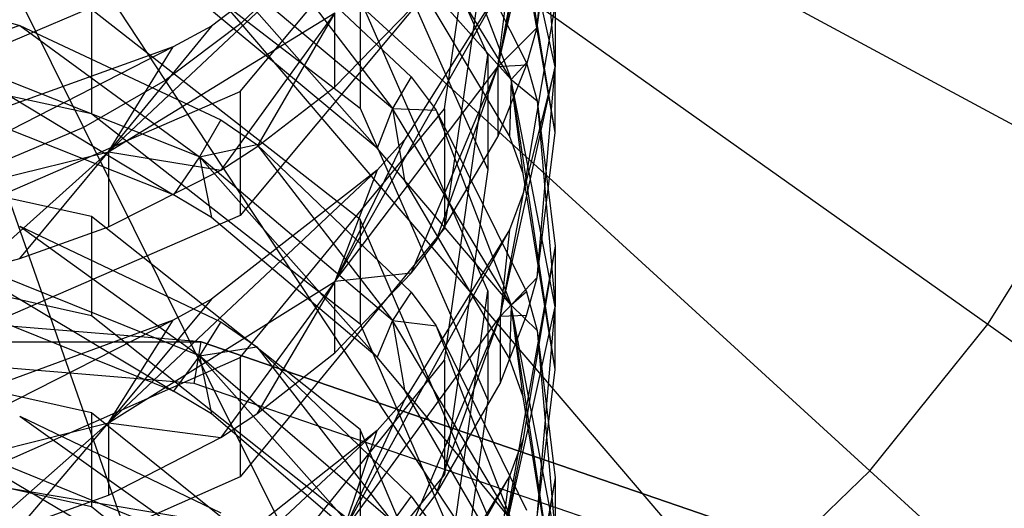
# Model space of a CAD drawing. Extents: x 0.1 to 26.5, y -19.1 to 0.
# Tile 135 of 256: x 13.433 to 13.857, y -12.238 to -12.028. Entities that reach past the tile are written whole.
import ezdxf

# ---------------------------------------------------------------- set-up
doc = ezdxf.new("R2010")
doc.units = 0
doc.header["$LTSCALE"] = 2.54
doc.layers.get('0').update_dxf_attribs({"linetype": 'CONTINUOUS'})

# ---------------------------------------------------------------- blocks, each defined once
blk = doc.blocks.new('7777_STL')
at = {"color": 0}
for p, q in [((13.31313, -11.77834, 37.94089), (13.46001, -12.07404, 37.93687)), ((13.31313, -11.77834, 37.94089), (13.46001, -12.07404, 37.93687)), ((13.31313, -11.77834, 37.94089), (13.49524, -12.05375, 37.93687)), ((13.31313, -11.77834, 37.94089), (13.49524, -12.05375, 37.93687)), ((13.31313, -11.77834, 37.94089), (13.5277, -12.02928, 37.93687)), ((13.31313, -11.77834, 37.94089), (13.5277, -12.02928, 37.93687)), ((13.66313, -11.91174, 12.94621), (13.63848, -12.04796, 12.97424)), ((13.66313, -11.91174, 12.94621), (13.63848, -12.04796, 12.97424)), ((13.6341, -12.04285, 12.66892), (13.57922, -11.91916, 12.59382)), ((13.6341, -12.04285, 12.66892), (13.57922, -11.91916, 12.59382)), ((13.60387, -11.93482, 37.93687), (13.89216, -12.08999, 37.89396)), ((13.60387, -11.93482, 37.93687), (13.89216, -12.08999, 37.89396)), ((13.61545, -12.06598, 12.92045), (13.6341, -11.93682, 12.83727)), ((13.61545, -12.06598, 12.92045), (13.6341, -11.93682, 12.83727)), ((13.63848, -12.04796, 12.97424), (13.66313, -11.9402, 12.9033)), ((13.63848, -12.04796, 12.97424), (13.66313, -11.9402, 12.9033)), ((13.66313, -12.04798, 12.73481), (13.63949, -11.94058, 12.66809)), ((13.66313, -12.07614, 12.68913), (13.63949, -11.94058, 12.66809)), ((13.66313, -12.04798, 12.73481), (13.63949, -11.94058, 12.66809)), ((13.66313, -12.07614, 12.68913), (13.63949, -11.94058, 12.66809)), ((13.6554, -12.03106, 12.89796), (13.66313, -11.9402, 12.9033)), ((13.6554, -12.03106, 12.89796), (13.66313, -11.9402, 12.9033)), ((13.52754, -12.05854, 13.16106), (13.61545, -11.95331, 13.08931)), ((13.52754, -12.05854, 13.16106), (13.61545, -11.95331, 13.08931)), ((13.6554, -11.95915, 12.73886), (13.66313, -12.04798, 12.73481)), ((13.6554, -11.95915, 12.73886), (13.66313, -12.04798, 12.73481)), ((13.57922, -11.96837, 12.51277), (13.6341, -12.09206, 12.58786)), ((13.57922, -11.96837, 12.51277), (13.6341, -12.09206, 12.58786)), ((13.58243, -11.96936, 37.93687), (13.84947, -12.15879, 37.89396)), ((13.58243, -11.96936, 37.93687), (13.84947, -12.15879, 37.89396)), ((13.64423, -12.05334, 12.50626), (13.59313, -11.97, 12.45751)), ((13.64423, -12.05334, 12.50626), (13.59313, -11.97, 12.45751)), ((13.61189, -11.96924, 12.5133), (13.64423, -12.05334, 12.50626)), ((13.61189, -11.96924, 12.5133), (13.64423, -12.05334, 12.50626)), ((13.61189, -11.96924, 12.5133), (13.65074, -12.04619, 12.56002)), ((13.61189, -11.96924, 12.5133), (13.65074, -12.04619, 12.56002)), ((13.6554, -12.03106, 12.89796), (13.66313, -11.96956, 12.85836)), ((13.6554, -12.03106, 12.89796), (13.66313, -11.96956, 12.85836)), ((13.46339, -11.97662, 12.29282), (13.57922, -12.06573, 12.34371)), ((13.46339, -11.97662, 12.29282), (13.57922, -12.06573, 12.34371)), ((13.58643, -11.97589, 13.23884), (13.47077, -12.08449, 13.24745)), ((13.58643, -11.97589, 13.23884), (13.47077, -12.08449, 13.24745)), ((13.58643, -11.97589, 13.23884), (13.51506, -12.03044, 13.27814)), ((13.58643, -11.97589, 13.23884), (13.51506, -12.03044, 13.27814)), ((13.6341, -11.98816, 12.75755), (13.61545, -12.11732, 12.84073)), ((13.6341, -11.98816, 12.75755), (13.61545, -12.11732, 12.84073)), ((13.5347, -11.98969, 12.30028), (13.59313, -12.06589, 12.28846)), ((13.5347, -11.98969, 12.30028), (13.59313, -12.06589, 12.28846)), ((13.5347, -11.98969, 12.30028), (13.60116, -12.05229, 12.33603)), ((13.5347, -11.98969, 12.30028), (13.60116, -12.05229, 12.33603)), ((13.64939, -11.99196, 13.0009), (13.63848, -12.04796, 12.97424)), ((13.64939, -11.99196, 13.0009), (13.63848, -12.04796, 12.97424)), ((13.52754, -11.99507, 13.25266), (13.39051, -12.05342, 13.2947)), ((13.52754, -11.99507, 13.25266), (13.39051, -12.05342, 13.2947)), ((13.59313, -12.06589, 12.28846), (13.50996, -11.9963, 12.25021)), ((13.50996, -11.9963, 12.25021), (13.58644, -12.08292, 12.23918)), ((13.50996, -11.9963, 12.25021), (13.58644, -12.08292, 12.23918)), ((13.59313, -12.06589, 12.28846), (13.50996, -11.9963, 12.25021)), ((13.66313, -12.07614, 12.68913), (13.64939, -11.99315, 12.63875)), ((13.66313, -12.07614, 12.68913), (13.64939, -11.99315, 12.63875)), ((13.55692, -12.00101, 37.93687), (13.5277, -12.02928, 37.93687)), ((13.55692, -12.00101, 37.93687), (13.5277, -12.02928, 37.93687)), ((13.55692, -12.00101, 37.93687), (13.79865, -12.22181, 37.89396)), ((13.55692, -12.00101, 37.93687), (13.79865, -12.22181, 37.89396)), ((13.64423, -12.05334, 12.50626), (13.59831, -12.00199, 12.4165)), ((13.64423, -12.05334, 12.50626), (13.59831, -12.00199, 12.4165)), ((13.6434, -12.07759, 12.45968), (13.59831, -12.00199, 12.4165)), ((13.6434, -12.07759, 12.45968), (13.59831, -12.00199, 12.4165)), ((13.61545, -12.00672, 13.01097), (13.52754, -12.11195, 13.08271)), ((13.61545, -12.00672, 13.01097), (13.52754, -12.11195, 13.08271)), ((13.6434, -12.00747, 13.01148), (13.56823, -12.14035, 13.03506)), ((13.6434, -12.00747, 13.01148), (13.56823, -12.14035, 13.03506)), ((13.6434, -12.00747, 13.01148), (13.5983, -12.0794, 13.06052)), ((13.6434, -12.00747, 13.01148), (13.5983, -12.0794, 13.06052)), ((13.63848, -12.04796, 12.97424), (13.6434, -12.00747, 13.01148)), ((13.63848, -12.04796, 12.97424), (13.6434, -12.00747, 13.01148)), ((13.6341, -12.14436, 12.49781), (13.57922, -12.01871, 12.42605)), ((13.57922, -12.01871, 12.42605), (13.57922, -12.06573, 12.34371)), ((13.6341, -12.14436, 12.49781), (13.57922, -12.01871, 12.42605)), ((13.57922, -12.01871, 12.42605), (13.57922, -12.06573, 12.34371)), ((13.66313, -12.02065, 12.77847), (13.64939, -12.10227, 12.83104)), ((13.66313, -12.02065, 12.77847), (13.64939, -12.10227, 12.83104)), ((13.66313, -12.02065, 12.77847), (13.66313, -12.04798, 12.73481)), ((13.66313, -12.02065, 12.77847), (13.66313, -12.04798, 12.73481)), ((13.41381, -12.02471, 12.10039), (13.43252, -12.03017, 12.10332)), ((13.41381, -12.02471, 12.10039), (13.43252, -12.03017, 12.10332)), ((13.57922, -12.11371, 12.25569), (13.46339, -12.02327, 12.20721)), ((13.46339, -12.02327, 12.20721), (13.46339, -12.06807, 12.12363)), ((13.57922, -12.11371, 12.25569), (13.46339, -12.02327, 12.20721)), ((13.46339, -12.02327, 12.20721), (13.46339, -12.06807, 12.12363)), ((13.47077, -12.08449, 13.24745), (13.56823, -12.0247, 13.20581)), ((13.47077, -12.08449, 13.24745), (13.56823, -12.0247, 13.20581)), ((13.58644, -12.08292, 12.23918), (13.51508, -12.02367, 12.20742)), ((13.58644, -12.08292, 12.23918), (13.51508, -12.02367, 12.20742)), ((13.56823, -12.0247, 13.20581), (13.5191, -12.09238, 13.18413)), ((13.56823, -12.0247, 13.20581), (13.5191, -12.09238, 13.18413)), ((13.56823, -12.0247, 13.20581), (13.5347, -12.08243, 13.17735)), ((13.56823, -12.0247, 13.20581), (13.5347, -12.08243, 13.17735)), ((13.56823, -12.05656, 13.15971), (13.60116, -12.02287, 13.13674)), ((13.56823, -12.05656, 13.15971), (13.60116, -12.02287, 13.13674)), ((13.56823, -12.05656, 13.15971), (13.56823, -12.0247, 13.20581)), ((13.56823, -12.05656, 13.15971), (13.56823, -12.0247, 13.20581)), ((13.43252, -12.03017, 12.10332), (13.39744, -12.04191, 12.05753)), ((13.43252, -12.03017, 12.10332), (13.39744, -12.04191, 12.05753)), ((13.43252, -12.03017, 12.10332), (13.50996, -12.08661, 12.08055)), ((13.43252, -12.03017, 12.10332), (13.50996, -12.08661, 12.08055)), ((13.43252, -12.03017, 12.10332), (13.51909, -12.07074, 12.12506)), ((13.43252, -12.03017, 12.10332), (13.51909, -12.07074, 12.12506)), ((13.51506, -12.03044, 13.27814), (13.47077, -12.08449, 13.24745)), ((13.51506, -12.03044, 13.27814), (13.47077, -12.08449, 13.24745)), ((13.5277, -12.02928, 37.93687), (13.49524, -12.05375, 37.93687)), ((13.5277, -12.02928, 37.93687), (13.49524, -12.05375, 37.93687)), ((13.51506, -12.03044, 13.27814), (13.49865, -12.0393, 13.28452)), ((13.51506, -12.03044, 13.27814), (13.49865, -12.0393, 13.28452)), ((13.5277, -12.02928, 37.93687), (13.74047, -12.27812, 37.89396)), ((13.5277, -12.02928, 37.93687), (13.74047, -12.27812, 37.89396)), ((13.6554, -12.03106, 12.89796), (13.63848, -12.04796, 12.97424)), ((13.6554, -12.03106, 12.89796), (13.63848, -12.04796, 12.97424)), ((13.65074, -12.04716, 12.90833), (13.6554, -12.03106, 12.89796)), ((13.65074, -12.04716, 12.90833), (13.6554, -12.03106, 12.89796)), ((13.31313, -12.03542, 12.10614), (13.46339, -12.06807, 12.12363)), ((13.31313, -12.03542, 12.10614), (13.46339, -12.06807, 12.12363)), ((13.49865, -12.0393, 13.28452), (13.35369, -12.11334, 13.26754)), ((13.49865, -12.0393, 13.28452), (13.35369, -12.11334, 13.26754)), ((13.50996, -12.08661, 12.08055), (13.39744, -12.04191, 12.05753)), ((13.39744, -12.04191, 12.05753), (13.49869, -12.10308, 12.03212)), ((13.39744, -12.04191, 12.05753), (13.49869, -12.10308, 12.03212)), ((13.50996, -12.08661, 12.08055), (13.39744, -12.04191, 12.05753)), ((13.49865, -12.0393, 13.28452), (13.40905, -12.0716, 13.30779)), ((13.49865, -12.0393, 13.28452), (13.40905, -12.0716, 13.30779)), ((13.47077, -12.08449, 13.24745), (13.49865, -12.0393, 13.28452)), ((13.47077, -12.08449, 13.24745), (13.49865, -12.0393, 13.28452)), ((13.61545, -12.17417, 12.74865), (13.6341, -12.04285, 12.66892)), ((13.61545, -12.17417, 12.74865), (13.6341, -12.04285, 12.66892)), ((13.6341, -12.04285, 12.66892), (13.6341, -12.09206, 12.58786)), ((13.6341, -12.04285, 12.66892), (13.6341, -12.09206, 12.58786)), ((13.63848, -12.07803, 12.92822), (13.65074, -12.04716, 12.90833)), ((13.65074, -12.04716, 12.90833), (13.63848, -12.04796, 12.97424)), ((13.65074, -12.04716, 12.90833), (13.63848, -12.04796, 12.97424)), ((13.63848, -12.07803, 12.92822), (13.65074, -12.04716, 12.90833)), ((13.65074, -12.04619, 12.56002), (13.64423, -12.05334, 12.50626)), ((13.65074, -12.04619, 12.56002), (13.64423, -12.05334, 12.50626)), ((13.65074, -12.04619, 12.56002), (13.6554, -12.06256, 12.56996)), ((13.65074, -12.04619, 12.56002), (13.6554, -12.06256, 12.56996)), ((13.56823, -12.14035, 13.03506), (13.63848, -12.04796, 12.97424)), ((13.56823, -12.14035, 13.03506), (13.63848, -12.04796, 12.97424)), ((13.60116, -12.13674, 12.96602), (13.63848, -12.04796, 12.97424)), ((13.60116, -12.13674, 12.96602), (13.63848, -12.04796, 12.97424)), ((13.61189, -12.12284, 12.95707), (13.63848, -12.04796, 12.97424)), ((13.61189, -12.12284, 12.95707), (13.63848, -12.04796, 12.97424)), ((13.63848, -12.04796, 12.97424), (13.63848, -12.07803, 12.92822)), ((13.63848, -12.04796, 12.97424), (13.63848, -12.07803, 12.92822)), ((13.63949, -12.15538, 12.80153), (13.66313, -12.04798, 12.73481)), ((13.63949, -12.15538, 12.80153), (13.66313, -12.04798, 12.73481)), ((13.66313, -12.04798, 12.73481), (13.64939, -12.10227, 12.83104)), ((13.66313, -12.04798, 12.73481), (13.64939, -12.10227, 12.83104)), ((13.6554, -12.13866, 12.72709), (13.66313, -12.04798, 12.73481)), ((13.6554, -12.13866, 12.72709), (13.66313, -12.04798, 12.73481)), ((13.66313, -12.07614, 12.68913), (13.66313, -12.04798, 12.73481)), ((13.66313, -12.07614, 12.68913), (13.66313, -12.04798, 12.73481)), ((13.49524, -12.05375, 37.93687), (13.46001, -12.07404, 37.93687)), ((13.49524, -12.05375, 37.93687), (13.46001, -12.07404, 37.93687)), ((13.49524, -12.05375, 37.93687), (13.67582, -12.32684, 37.89396)), ((13.49524, -12.05375, 37.93687), (13.67582, -12.32684, 37.89396)), ((13.60116, -12.05229, 12.33603), (13.59313, -12.06589, 12.28846)), ((13.60116, -12.05229, 12.33603), (13.59313, -12.06589, 12.28846)), ((13.60116, -12.05229, 12.33603), (13.61189, -12.06664, 12.34423)), ((13.60116, -12.05229, 12.33603), (13.61189, -12.06664, 12.34423)), ((13.64423, -12.05334, 12.50626), (13.6434, -12.07759, 12.45968)), ((13.64423, -12.05334, 12.50626), (13.6434, -12.07759, 12.45968)), ((13.64423, -12.05334, 12.50626), (13.6554, -12.06256, 12.56996)), ((13.66313, -12.15126, 12.56354), (13.64423, -12.05334, 12.50626)), ((13.64423, -12.05334, 12.50626), (13.6554, -12.06256, 12.56996)), ((13.66313, -12.17819, 12.51713), (13.64423, -12.05334, 12.50626)), ((13.66313, -12.15126, 12.56354), (13.64423, -12.05334, 12.50626)), ((13.66313, -12.17819, 12.51713), (13.64423, -12.05334, 12.50626)), ((13.64939, -12.09389, 12.46899), (13.64423, -12.05334, 12.50626)), ((13.64939, -12.09389, 12.46899), (13.64423, -12.05334, 12.50626)), ((13.39051, -12.11796, 13.20157), (13.52754, -12.05854, 13.16106)), ((13.39051, -12.11796, 13.20157), (13.52754, -12.05854, 13.16106)), ((13.52754, -12.05854, 13.16106), (13.52754, -12.11195, 13.08271)), ((13.52754, -12.05854, 13.16106), (13.52754, -12.11195, 13.08271)), ((13.5347, -12.08243, 13.17735), (13.56823, -12.05656, 13.15971)), ((13.5347, -12.08243, 13.17735), (13.56823, -12.05656, 13.15971)), ((13.6554, -12.06256, 12.56996), (13.66313, -12.15126, 12.56354)), ((13.6554, -12.06256, 12.56996), (13.66313, -12.15126, 12.56354)), ((13.6554, -12.06256, 12.56996), (13.66313, -12.12509, 12.60792)), ((13.6554, -12.06256, 12.56996), (13.66313, -12.12509, 12.60792)), ((13.49869, -12.10308, 12.03212), (13.40909, -12.06749, 12.01426)), ((13.49869, -12.10308, 12.03212), (13.40909, -12.06749, 12.01426)), ((13.46339, -12.06807, 12.12363), (13.57922, -12.15851, 12.17212)), ((13.46339, -12.06807, 12.12363), (13.57922, -12.15851, 12.17212)), ((13.52754, -12.17305, 12.98941), (13.61545, -12.06598, 12.92045)), ((13.52754, -12.17305, 12.98941), (13.61545, -12.06598, 12.92045)), ((13.57922, -12.06573, 12.34371), (13.6341, -12.19138, 12.41547)), ((13.57922, -12.06573, 12.34371), (13.6341, -12.19138, 12.41547)), ((13.59313, -12.06589, 12.28846), (13.58644, -12.08292, 12.23918)), ((13.59313, -12.06589, 12.28846), (13.58644, -12.08292, 12.23918)), ((13.59313, -12.06589, 12.28846), (13.61189, -12.06664, 12.34423)), ((13.64423, -12.1505, 12.33496), (13.59313, -12.06589, 12.28846)), ((13.59313, -12.06589, 12.28846), (13.61189, -12.06664, 12.34423)), ((13.59313, -12.06589, 12.28846), (13.59831, -12.09677, 12.24661)), ((13.59313, -12.06589, 12.28846), (13.59831, -12.09677, 12.24661)), ((13.64423, -12.1505, 12.33496), (13.59313, -12.06589, 12.28846)), ((13.61189, -12.06664, 12.34423), (13.64423, -12.1505, 12.33496)), ((13.61189, -12.06664, 12.34423), (13.64423, -12.1505, 12.33496)), ((13.61189, -12.06664, 12.34423), (13.65074, -12.14481, 12.38887)), ((13.61189, -12.06664, 12.34423), (13.65074, -12.14481, 12.38887)), ((13.61545, -12.06598, 12.92045), (13.61545, -12.11732, 12.84073)), ((13.61545, -12.06598, 12.92045), (13.61545, -12.11732, 12.84073)), ((13.51909, -12.07074, 12.12506), (13.50996, -12.08661, 12.08055)), ((13.51909, -12.07074, 12.12506), (13.50996, -12.08661, 12.08055)), ((13.51909, -12.07074, 12.12506), (13.5347, -12.08135, 12.13076)), ((13.51909, -12.07074, 12.12506), (13.5347, -12.08135, 12.13076)), ((13.46001, -12.07404, 37.93687), (13.42256, -12.08985, 37.93687)), ((13.46001, -12.07404, 37.93687), (13.42256, -12.08985, 37.93687)), ((13.46001, -12.07404, 37.93687), (13.60566, -12.36726, 37.89396)), ((13.46001, -12.07404, 37.93687), (13.60566, -12.36726, 37.89396)), ((13.6554, -12.13866, 12.72709), (13.66313, -12.07614, 12.68913)), ((13.6554, -12.13866, 12.72709), (13.66313, -12.07614, 12.68913)), ((13.46339, -12.1124, 12.0368), (13.31313, -12.0793, 12.02018)), ((13.46339, -12.1124, 12.0368), (13.31313, -12.0793, 12.02018)), ((13.50996, -12.08661, 12.08055), (13.5347, -12.08135, 12.13076)), ((13.50996, -12.08661, 12.08055), (13.5347, -12.08135, 12.13076)), ((13.5347, -12.08135, 12.13076), (13.59313, -12.15719, 12.11691)), ((13.5347, -12.08135, 12.13076), (13.59313, -12.15719, 12.11691)), ((13.5347, -12.08135, 12.13076), (13.60116, -12.14488, 12.16481)), ((13.5347, -12.08135, 12.13076), (13.60116, -12.14488, 12.16481)), ((13.5983, -12.0794, 13.06052), (13.56823, -12.14035, 13.03506)), ((13.5983, -12.0794, 13.06052), (13.56823, -12.14035, 13.03506)), ((13.5983, -12.0794, 13.06052), (13.58643, -12.0924, 13.06938)), ((13.5983, -12.0794, 13.06052), (13.58643, -12.0924, 13.06938)), ((13.61189, -12.12284, 12.95707), (13.63848, -12.07803, 12.92822)), ((13.61189, -12.12284, 12.95707), (13.63848, -12.07803, 12.92822)), ((13.64939, -12.09389, 12.46899), (13.6434, -12.07759, 12.45968)), ((13.64939, -12.09389, 12.46899), (13.6434, -12.07759, 12.45968)), ((13.35369, -12.11334, 13.26754), (13.47077, -12.08449, 13.24745)), ((13.35369, -12.11334, 13.26754), (13.47077, -12.08449, 13.24745)), ((13.41382, -12.13553, 13.21355), (13.47077, -12.08449, 13.24745)), ((13.41382, -12.13553, 13.21355), (13.47077, -12.08449, 13.24745)), ((13.43253, -12.13041, 13.21006), (13.47077, -12.08449, 13.24745)), ((13.43253, -12.13041, 13.21006), (13.47077, -12.08449, 13.24745)), ((13.47077, -12.08449, 13.24745), (13.5191, -12.09238, 13.18413)), ((13.47077, -12.08449, 13.24745), (13.5191, -12.09238, 13.18413)), ((13.47077, -12.08449, 13.24745), (13.47077, -12.11676, 13.20076)), ((13.47077, -12.08449, 13.24745), (13.47077, -12.11676, 13.20076)), ((13.5191, -12.09238, 13.18413), (13.5347, -12.08243, 13.17735)), ((13.5191, -12.09238, 13.18413), (13.5347, -12.08243, 13.17735)), ((13.59831, -12.09677, 12.24661), (13.58644, -12.08292, 12.23918)), ((13.59831, -12.09677, 12.24661), (13.58644, -12.08292, 12.23918)), ((13.42256, -12.08985, 37.93687), (13.53108, -12.39874, 37.89396)), ((13.42256, -12.08985, 37.93687), (13.53108, -12.39874, 37.89396)), ((13.50996, -12.08661, 12.08055), (13.49869, -12.10308, 12.03212)), ((13.50996, -12.08661, 12.08055), (13.49869, -12.10308, 12.03212)), ((13.59313, -12.15719, 12.11691), (13.50996, -12.08661, 12.08055)), ((13.50996, -12.08661, 12.08055), (13.51508, -12.11283, 12.03701)), ((13.50996, -12.08661, 12.08055), (13.51508, -12.11283, 12.03701)), ((13.50996, -12.08661, 12.08055), (13.58645, -12.17291, 12.06717)), ((13.50996, -12.08661, 12.08055), (13.58645, -12.17291, 12.06717)), ((13.59313, -12.15719, 12.11691), (13.50996, -12.08661, 12.08055)), ((13.47077, -12.11676, 13.20076), (13.5191, -12.09238, 13.18413)), ((13.47077, -12.11676, 13.20076), (13.5191, -12.09238, 13.18413)), ((13.58643, -12.0924, 13.06938), (13.47077, -12.2012, 13.07513)), ((13.58643, -12.0924, 13.06938), (13.47077, -12.2012, 13.07513)), ((13.58643, -12.0924, 13.06938), (13.51506, -12.14795, 13.10726)), ((13.58643, -12.0924, 13.06938), (13.51506, -12.14795, 13.10726)), ((13.58643, -12.0924, 13.06938), (13.56823, -12.14035, 13.03506)), ((13.58643, -12.0924, 13.06938), (13.56823, -12.14035, 13.03506)), ((13.6341, -12.09206, 12.58786), (13.61545, -12.22338, 12.66759)), ((13.6341, -12.09206, 12.58786), (13.61545, -12.22338, 12.66759)), ((13.66313, -12.17819, 12.51713), (13.64939, -12.09389, 12.46899)), ((13.66313, -12.17819, 12.51713), (13.64939, -12.09389, 12.46899)), ((13.84947, -12.15879, 37.89396), (13.89216, -12.08999, 37.89396)), ((13.84947, -12.15879, 37.89396), (13.89216, -12.08999, 37.89396)), ((13.64423, -12.1505, 12.33496), (13.59831, -12.09677, 12.24661)), ((13.64423, -12.1505, 12.33496), (13.59831, -12.09677, 12.24661)), ((13.6434, -12.1735, 12.28774), (13.59831, -12.09677, 12.24661)), ((13.6434, -12.1735, 12.28774), (13.59831, -12.09677, 12.24661)), ((13.64939, -12.10227, 12.83104), (13.63949, -12.15538, 12.80153)), ((13.64939, -12.10227, 12.83104), (13.63949, -12.15538, 12.80153)), ((13.64939, -12.10227, 12.83104), (13.6434, -12.11806, 12.8412)), ((13.64939, -12.10227, 12.83104), (13.6434, -12.11806, 12.8412)), ((13.51508, -12.11283, 12.03701), (13.49869, -12.10308, 12.03212)), ((13.51508, -12.11283, 12.03701), (13.49869, -12.10308, 12.03212)), ((13.52754, -12.11195, 13.08271), (13.39051, -12.17138, 13.12323)), ((13.52754, -12.11195, 13.08271), (13.39051, -12.17138, 13.12323)), ((13.57922, -12.20412, 12.08284), (13.46339, -12.1124, 12.0368)), ((13.46339, -12.1124, 12.0368), (13.46339, -12.15494, 11.95205)), ((13.57922, -12.20412, 12.08284), (13.46339, -12.1124, 12.0368)), ((13.46339, -12.1124, 12.0368), (13.46339, -12.15494, 11.95205)), ((13.58645, -12.17291, 12.06717), (13.51508, -12.11283, 12.03701)), ((13.58645, -12.17291, 12.06717), (13.51508, -12.11283, 12.03701)), ((13.6341, -12.24125, 12.32405), (13.57922, -12.11371, 12.25569)), ((13.57922, -12.11371, 12.25569), (13.57922, -12.15851, 12.17212)), ((13.6341, -12.24125, 12.32405), (13.57922, -12.11371, 12.25569)), ((13.57922, -12.11371, 12.25569), (13.57922, -12.15851, 12.17212)), ((13.43251, -12.11653, 11.93277), (13.50996, -12.17233, 11.90851)), ((13.43251, -12.11653, 11.93277), (13.50996, -12.17233, 11.90851)), ((13.43251, -12.11653, 11.93277), (13.51909, -12.15766, 11.95342)), ((13.43251, -12.11653, 11.93277), (13.51909, -12.15766, 11.95342)), ((13.43253, -12.13041, 13.21006), (13.47077, -12.11676, 13.20076)), ((13.43253, -12.13041, 13.21006), (13.47077, -12.11676, 13.20076)), ((13.61545, -12.11732, 12.84073), (13.52754, -12.22439, 12.90969)), ((13.61545, -12.11732, 12.84073), (13.52754, -12.22439, 12.90969)), ((13.6434, -12.11806, 12.8412), (13.57178, -12.24827, 12.85924)), ((13.6434, -12.11806, 12.8412), (13.57178, -12.24827, 12.85924)), ((13.6434, -12.11806, 12.8412), (13.5983, -12.19125, 12.88835)), ((13.6434, -12.11806, 12.8412), (13.5983, -12.19125, 12.88835)), ((13.6434, -12.11806, 12.8412), (13.63949, -12.15538, 12.80153)), ((13.6434, -12.11806, 12.8412), (13.63949, -12.15538, 12.80153)), ((13.31313, -12.12184, 11.93544), (13.46339, -12.15494, 11.95205)), ((13.31313, -12.12184, 11.93544), (13.46339, -12.15494, 11.95205)), ((13.60116, -12.13674, 12.96602), (13.61189, -12.12284, 12.95707)), ((13.60116, -12.13674, 12.96602), (13.61189, -12.12284, 12.95707)), ((13.50996, -12.17233, 11.90851), (13.39744, -12.12703, 11.88669)), ((13.39744, -12.12703, 11.88669), (13.49869, -12.18752, 11.85961)), ((13.39744, -12.12703, 11.88669), (13.49869, -12.18752, 11.85961)), ((13.50996, -12.17233, 11.90851), (13.39744, -12.12703, 11.88669)), ((13.66313, -12.12509, 12.60792), (13.63848, -12.26261, 12.62869)), ((13.66313, -12.12509, 12.60792), (13.63848, -12.26261, 12.62869)), ((13.66313, -12.12509, 12.60792), (13.64939, -12.20808, 12.6583)), ((13.66313, -12.12509, 12.60792), (13.64939, -12.20808, 12.6583)), ((13.66313, -12.12509, 12.60792), (13.66313, -12.15126, 12.56354)), ((13.66313, -12.12509, 12.60792), (13.66313, -12.15126, 12.56354)), ((13.41382, -12.13553, 13.21355), (13.43253, -12.13041, 13.21006)), ((13.41382, -12.13553, 13.21355), (13.43253, -12.13041, 13.21006)), ((13.47077, -12.2012, 13.07513), (13.56823, -12.14035, 13.03506)), ((13.47077, -12.2012, 13.07513), (13.56823, -12.14035, 13.03506)), ((13.56823, -12.14035, 13.03506), (13.5191, -12.20747, 13.01158)), ((13.56823, -12.14035, 13.03506), (13.5191, -12.20747, 13.01158)), ((13.56823, -12.14035, 13.03506), (13.5347, -12.19734, 13.00506)), ((13.56823, -12.14035, 13.03506), (13.5347, -12.19734, 13.00506)), ((13.56823, -12.17103, 12.98811), (13.60116, -12.13674, 12.96602)), ((13.60116, -12.13674, 12.96602), (13.56823, -12.14035, 13.03506)), ((13.60116, -12.13674, 12.96602), (13.56823, -12.14035, 13.03506)), ((13.56823, -12.17103, 12.98811), (13.60116, -12.13674, 12.96602)), ((13.56823, -12.17103, 12.98811), (13.56823, -12.14035, 13.03506)), ((13.56823, -12.17103, 12.98811), (13.56823, -12.14035, 13.03506)), ((13.6554, -12.13866, 12.72709), (13.63949, -12.15538, 12.80153)), ((13.6554, -12.13866, 12.72709), (13.63949, -12.15538, 12.80153)), ((13.65074, -12.15503, 12.73703), (13.6554, -12.13866, 12.72709)), ((13.65074, -12.15503, 12.73703), (13.6554, -12.13866, 12.72709)), ((13.60116, -12.14488, 12.16481), (13.59313, -12.15719, 12.11691)), ((13.60116, -12.14488, 12.16481), (13.59313, -12.15719, 12.11691)), ((13.60116, -12.14488, 12.16481), (13.61189, -12.15945, 12.17262)), ((13.60116, -12.14488, 12.16481), (13.61189, -12.15945, 12.17262)), ((13.61545, -12.27776, 12.574), (13.6341, -12.14436, 12.49781)), ((13.61545, -12.27776, 12.574), (13.6341, -12.14436, 12.49781)), ((13.6341, -12.14436, 12.49781), (13.6341, -12.19138, 12.41547)), ((13.6341, -12.14436, 12.49781), (13.6341, -12.19138, 12.41547)), ((13.65074, -12.14481, 12.38887), (13.64423, -12.1505, 12.33496)), ((13.65074, -12.14481, 12.38887), (13.64423, -12.1505, 12.33496)), ((13.65074, -12.14481, 12.38887), (13.6554, -12.16144, 12.39837)), ((13.65074, -12.14481, 12.38887), (13.6554, -12.16144, 12.39837)), ((13.51506, -12.14795, 13.10726), (13.47077, -12.2012, 13.07513)), ((13.51506, -12.14795, 13.10726), (13.47077, -12.2012, 13.07513)), ((13.51506, -12.14795, 13.10726), (13.49865, -12.15697, 13.1134)), ((13.51506, -12.14795, 13.10726), (13.49865, -12.15697, 13.1134)), ((13.51064, -12.16637, 3.15965), (13.31313, -12.15, 3.15965)), ((13.51064, -12.16637, 3.15965), (13.31313, -12.15, 3.15965)), ((13.51064, -12.16637, 0.15965), (13.31313, -12.15, 3.15965)), ((13.51064, -12.16637, 0.15965), (13.31313, -12.15, 3.15965)), ((13.49869, -12.18752, 11.85961), (13.40909, -12.15147, 11.8427)), ((13.49869, -12.18752, 11.85961), (13.40909, -12.15147, 11.8427)), ((13.63848, -12.26261, 12.62869), (13.66313, -12.15126, 12.56354)), ((13.63848, -12.26261, 12.62869), (13.66313, -12.15126, 12.56354)), ((13.64423, -12.1505, 12.33496), (13.6434, -12.1735, 12.28774)), ((13.64423, -12.1505, 12.33496), (13.6434, -12.1735, 12.28774)), ((13.64423, -12.1505, 12.33496), (13.6554, -12.16144, 12.39837)), ((13.66313, -12.24991, 12.38959), (13.64423, -12.1505, 12.33496)), ((13.64423, -12.1505, 12.33496), (13.6554, -12.16144, 12.39837)), ((13.66313, -12.27559, 12.34246), (13.64423, -12.1505, 12.33496)), ((13.66313, -12.24991, 12.38959), (13.64423, -12.1505, 12.33496)), ((13.66313, -12.27559, 12.34246), (13.64423, -12.1505, 12.33496)), ((13.64939, -12.19004, 12.2966), (13.64423, -12.1505, 12.33496)), ((13.64939, -12.19004, 12.2966), (13.64423, -12.1505, 12.33496)), ((13.6554, -12.2417, 12.5534), (13.66313, -12.15126, 12.56354)), ((13.6554, -12.2417, 12.5534), (13.66313, -12.15126, 12.56354)), ((13.66313, -12.17819, 12.51713), (13.66313, -12.15126, 12.56354)), ((13.66313, -12.17819, 12.51713), (13.66313, -12.15126, 12.56354)), ((13.49865, -12.15697, 13.1134), (13.35369, -12.23057, 13.09446)), ((13.49865, -12.15697, 13.1134), (13.35369, -12.23057, 13.09446)), ((13.49865, -12.15697, 13.1134), (13.40905, -12.18986, 13.13583)), ((13.49865, -12.15697, 13.1134), (13.40905, -12.18986, 13.13583)), ((13.46339, -12.15494, 11.95205), (13.57922, -12.24666, 11.99809)), ((13.46339, -12.15494, 11.95205), (13.57922, -12.24666, 11.99809)), ((13.47077, -12.2012, 13.07513), (13.49865, -12.15697, 13.1134)), ((13.47077, -12.2012, 13.07513), (13.49865, -12.15697, 13.1134)), ((13.51909, -12.15766, 11.95342), (13.50996, -12.17233, 11.90851)), ((13.51909, -12.15766, 11.95342), (13.50996, -12.17233, 11.90851)), ((13.51909, -12.15766, 11.95342), (13.5347, -12.16842, 11.95882)), ((13.51909, -12.15766, 11.95342), (13.5347, -12.16842, 11.95882)), ((13.57178, -12.24827, 12.85924), (13.63949, -12.15538, 12.80153)), ((13.57178, -12.24827, 12.85924), (13.63949, -12.15538, 12.80153)), ((13.59313, -12.15719, 12.11691), (13.58645, -12.17291, 12.06717)), ((13.59313, -12.15719, 12.11691), (13.58645, -12.17291, 12.06717)), ((13.59313, -12.15719, 12.11691), (13.61189, -12.15945, 12.17262)), ((13.64423, -12.24302, 12.16112), (13.59313, -12.15719, 12.11691)), ((13.59313, -12.15719, 12.11691), (13.61189, -12.15945, 12.17262)), ((13.59313, -12.15719, 12.11691), (13.59831, -12.18696, 12.07422)), ((13.59313, -12.15719, 12.11691), (13.59831, -12.18696, 12.07422)), ((13.64423, -12.24302, 12.16112), (13.59313, -12.15719, 12.11691)), ((13.60116, -12.24611, 12.79232), (13.63949, -12.15538, 12.80153)), ((13.60116, -12.24611, 12.79232), (13.63949, -12.15538, 12.80153)), ((13.61189, -12.23198, 12.78374), (13.63949, -12.15538, 12.80153)), ((13.61189, -12.23198, 12.78374), (13.63949, -12.15538, 12.80153)), ((13.63949, -12.18421, 12.75474), (13.65074, -12.15503, 12.73703)), ((13.65074, -12.15503, 12.73703), (13.63949, -12.15538, 12.80153)), ((13.65074, -12.15503, 12.73703), (13.63949, -12.15538, 12.80153)), ((13.63949, -12.18421, 12.75474), (13.65074, -12.15503, 12.73703)), ((13.63949, -12.15538, 12.80153), (13.63949, -12.18421, 12.75474)), ((13.63949, -12.15538, 12.80153), (13.63949, -12.18421, 12.75474)), ((13.57922, -12.15851, 12.17212), (13.6341, -12.28605, 12.24048)), ((13.57922, -12.15851, 12.17212), (13.6341, -12.28605, 12.24048)), ((13.61189, -12.15945, 12.17262), (13.64423, -12.24302, 12.16112)), ((13.61189, -12.15945, 12.17262), (13.64423, -12.24302, 12.16112)), ((13.61189, -12.15945, 12.17262), (13.65074, -12.23879, 12.21515)), ((13.61189, -12.15945, 12.17262), (13.65074, -12.23879, 12.21515)), ((13.6554, -12.16144, 12.39837), (13.66313, -12.24991, 12.38959)), ((13.6554, -12.16144, 12.39837), (13.66313, -12.24991, 12.38959)), ((13.6554, -12.16144, 12.39837), (13.66313, -12.22495, 12.43464)), ((13.6554, -12.16144, 12.39837), (13.66313, -12.22495, 12.43464)), ((13.79865, -12.22181, 37.89396), (13.84947, -12.15879, 37.89396)), ((13.79865, -12.22181, 37.89396), (13.84947, -12.15879, 37.89396)), ((13.84947, -12.15879, 37.89396), (14.11052, -12.34396, 37.81274)), ((13.84947, -12.15879, 37.89396), (14.11052, -12.34396, 37.81274)), ((13.46339, -12.19695, 11.86403), (13.31313, -12.16342, 11.84831)), ((13.46339, -12.19695, 11.86403), (13.31313, -12.16342, 11.84831)), ((13.11561, -12.16637, 0.15965), (13.51064, -12.16637, 0.15965)), ((13.11561, -12.16637, 0.15965), (13.51064, -12.16637, 0.15965)), ((13.50766, -12.18422, 3.21974), (13.31313, -12.1681, 3.21974)), ((13.50766, -12.18422, 3.21974), (13.31313, -12.1681, 3.21974)), ((13.50766, -12.18422, 3.21974), (13.51064, -12.16637, 3.15965)), ((13.50766, -12.18422, 3.21974), (13.51064, -12.16637, 3.15965)), ((13.50996, -12.17233, 11.90851), (13.5347, -12.16842, 11.95882)), ((13.50996, -12.17233, 11.90851), (13.5347, -12.16842, 11.95882)), ((13.51064, -12.16637, 0.15965), (13.88426, -12.29463, 0.15965)), ((13.88426, -12.29463, 3.15965), (13.51064, -12.16637, 3.15965)), ((13.51064, -12.16637, 3.15965), (13.51064, -12.16637, 0.15965)), ((13.88426, -12.29463, 3.15965), (13.51064, -12.16637, 3.15965)), ((13.51064, -12.16637, 0.15965), (13.88426, -12.29463, 0.15965)), ((13.51064, -12.16637, 3.15965), (13.51064, -12.16637, 0.15965)), ((13.5347, -12.16842, 11.95882), (13.59313, -12.24386, 11.94296)), ((13.5347, -12.16842, 11.95882), (13.59313, -12.24386, 11.94296)), ((13.5347, -12.16842, 11.95882), (13.60115, -12.23284, 11.99116)), ((13.5347, -12.16842, 11.95882), (13.60115, -12.23284, 11.99116)), ((13.39051, -12.23352, 13.02835), (13.52754, -12.17305, 12.98941)), ((13.39051, -12.23352, 13.02835), (13.52754, -12.17305, 12.98941)), ((13.50996, -12.17233, 11.90851), (13.49869, -12.18752, 11.85961)), ((13.50996, -12.17233, 11.90851), (13.49869, -12.18752, 11.85961)), ((13.59313, -12.24386, 11.94296), (13.50996, -12.17233, 11.90851)), ((13.50996, -12.17233, 11.90851), (13.51509, -12.19739, 11.86424)), ((13.50996, -12.17233, 11.90851), (13.51509, -12.19739, 11.86424)), ((13.50996, -12.17233, 11.90851), (13.58645, -12.25826, 11.89278)), ((13.50996, -12.17233, 11.90851), (13.58645, -12.25826, 11.89278)), ((13.59313, -12.24386, 11.94296), (13.50996, -12.17233, 11.90851)), ((13.52754, -12.17305, 12.98941), (13.52754, -12.22439, 12.90969)), ((13.52754, -12.17305, 12.98941), (13.52754, -12.22439, 12.90969)), ((13.52754, -12.28304, 12.81474), (13.61545, -12.17417, 12.74865)), ((13.52754, -12.28304, 12.81474), (13.61545, -12.17417, 12.74865)), ((13.5347, -12.19734, 13.00506), (13.56823, -12.17103, 12.98811)), ((13.5347, -12.19734, 13.00506), (13.56823, -12.17103, 12.98811)), ((13.59831, -12.18696, 12.07422), (13.58645, -12.17291, 12.06717)), ((13.59831, -12.18696, 12.07422), (13.58645, -12.17291, 12.06717)), ((13.61545, -12.17417, 12.74865), (13.61545, -12.22338, 12.66759)), ((13.61545, -12.17417, 12.74865), (13.61545, -12.22338, 12.66759)), ((13.64939, -12.19004, 12.2966), (13.6434, -12.1735, 12.28774)), ((13.64939, -12.19004, 12.2966), (13.6434, -12.1735, 12.28774)), ((13.6554, -12.2417, 12.5534), (13.66313, -12.17819, 12.51713)), ((13.6554, -12.2417, 12.5534), (13.66313, -12.17819, 12.51713)), ((13.87565, -12.31055, 3.21974), (13.50766, -12.18422, 3.21974)), ((13.87565, -12.31055, 3.21974), (13.50766, -12.18422, 3.21974)), ((13.64423, -12.24302, 12.16112), (13.59831, -12.18696, 12.07422)), ((13.64423, -12.24302, 12.16112), (13.59831, -12.18696, 12.07422)), ((13.6434, -12.26476, 12.11328), (13.59831, -12.18696, 12.07422)), ((13.6434, -12.26476, 12.11328), (13.59831, -12.18696, 12.07422)), ((13.61189, -12.23198, 12.78374), (13.63949, -12.18421, 12.75474)), ((13.61189, -12.23198, 12.78374), (13.63949, -12.18421, 12.75474)), ((13.51509, -12.19739, 11.86424), (13.49869, -12.18752, 11.85961)), ((13.51509, -12.19739, 11.86424), (13.49869, -12.18752, 11.85961)), ((13.5983, -12.19125, 12.88835), (13.57178, -12.24827, 12.85924)), ((13.5983, -12.19125, 12.88835), (13.57178, -12.24827, 12.85924)), ((13.5983, -12.19125, 12.88835), (13.58643, -12.20448, 12.89687)), ((13.5983, -12.19125, 12.88835), (13.58643, -12.20448, 12.89687)), ((13.6341, -12.19138, 12.41547), (13.61545, -12.32479, 12.49166)), ((13.6341, -12.19138, 12.41547), (13.61545, -12.32479, 12.49166)), ((13.66313, -12.27559, 12.34246), (13.64939, -12.19004, 12.2966)), ((13.66313, -12.27559, 12.34246), (13.64939, -12.19004, 12.2966)), ((13.43251, -12.1983, 11.75993), (13.50996, -12.25344, 11.73417)), ((13.43251, -12.1983, 11.75993), (13.50996, -12.25344, 11.73417)), ((13.43251, -12.1983, 11.75993), (13.51909, -12.23996, 11.77947)), ((13.43251, -12.1983, 11.75993), (13.51909, -12.23996, 11.77947)), ((13.57922, -12.28986, 11.90761), (13.46339, -12.19695, 11.86403)), ((13.46339, -12.19695, 11.86403), (13.46339, -12.23721, 11.77818)), ((13.57922, -12.28986, 11.90761), (13.46339, -12.19695, 11.86403)), ((13.46339, -12.19695, 11.86403), (13.46339, -12.23721, 11.77818)), ((13.58645, -12.25826, 11.89278), (13.51509, -12.19739, 11.86424)), ((13.58645, -12.25826, 11.89278), (13.51509, -12.19739, 11.86424)), ((13.5191, -12.20747, 13.01158), (13.5347, -12.19734, 13.00506)), ((13.5191, -12.20747, 13.01158), (13.5347, -12.19734, 13.00506)), ((13.31313, -12.20368, 11.76246), (13.46339, -12.23721, 11.77818)), ((13.31313, -12.20368, 11.76246), (13.46339, -12.23721, 11.77818)), ((13.35369, -12.23057, 13.09446), (13.47077, -12.2012, 13.07513)), ((13.35369, -12.23057, 13.09446), (13.47077, -12.2012, 13.07513)), ((13.41382, -12.25138, 13.03985), (13.47077, -12.2012, 13.07513)), ((13.41382, -12.25138, 13.03985), (13.47077, -12.2012, 13.07513)), ((13.43253, -12.24616, 13.0365), (13.47077, -12.2012, 13.07513)), ((13.43253, -12.24616, 13.0365), (13.47077, -12.2012, 13.07513)), ((13.47077, -12.2012, 13.07513), (13.5191, -12.20747, 13.01158)), ((13.47077, -12.2012, 13.07513), (13.5191, -12.20747, 13.01158)), ((13.47077, -12.2012, 13.07513), (13.47077, -12.23228, 13.02756)), ((13.47077, -12.2012, 13.07513), (13.47077, -12.23228, 13.02756)), ((13.6341, -12.33344, 12.14776), (13.57922, -12.20412, 12.08284)), ((13.57922, -12.20412, 12.08284), (13.57922, -12.24666, 11.99809)), ((13.6341, -12.33344, 12.14776), (13.57922, -12.20412, 12.08284)), ((13.57922, -12.20412, 12.08284), (13.57922, -12.24666, 11.99809)), ((13.50996, -12.25344, 11.73417), (13.39744, -12.20758, 11.71357)), ((13.39744, -12.20758, 11.71357), (13.49869, -12.26734, 11.68484)), ((13.39744, -12.20758, 11.71357), (13.49869, -12.26734, 11.68484)), ((13.50996, -12.25344, 11.73417), (13.39744, -12.20758, 11.71357)), ((13.58643, -12.20448, 12.89687), (13.46914, -12.31411, 12.90015)), ((13.58643, -12.20448, 12.89687), (13.46914, -12.31411, 12.90015)), ((13.47077, -12.23228, 13.02756), (13.5191, -12.20747, 13.01158)), ((13.47077, -12.23228, 13.02756), (13.5191, -12.20747, 13.01158)), ((13.58643, -12.20448, 12.89687), (13.51506, -12.261, 12.93327)), ((13.58643, -12.20448, 12.89687), (13.51506, -12.261, 12.93327)), ((13.57178, -12.24827, 12.85924), (13.58643, -12.20448, 12.89687)), ((13.57178, -12.24827, 12.85924), (13.58643, -12.20448, 12.89687)), ((13.64939, -12.20808, 12.6583), (13.63848, -12.26261, 12.62869)), ((13.64939, -12.20808, 12.6583), (13.63848, -12.26261, 12.62869)), ((13.64939, -12.20808, 12.6583), (13.6434, -12.22413, 12.66805)), ((13.64939, -12.20808, 12.6583), (13.6434, -12.22413, 12.66805)), ((13.6832, -12.27202, 3.35974), (13.31313, -12.21027, 3.35974)), ((13.6832, -12.27202, 3.35974), (13.31313, -12.21027, 3.35974)), ((13.52754, -12.22439, 12.90969), (13.39051, -12.28486, 12.94863)), ((13.52754, -12.22439, 12.90969), (13.39051, -12.28486, 12.94863)), ((13.61545, -12.22338, 12.66759), (13.52754, -12.33225, 12.73369)), ((13.61545, -12.22338, 12.66759), (13.52754, -12.33225, 12.73369)), ((13.6434, -12.22413, 12.66805), (13.56823, -12.35808, 12.68454)), ((13.6434, -12.22413, 12.66805), (13.56823, -12.35808, 12.68454)), ((13.6434, -12.22413, 12.66805), (13.5983, -12.29855, 12.71323)), ((13.6434, -12.22413, 12.66805), (13.5983, -12.29855, 12.71323)), ((13.63848, -12.26261, 12.62869), (13.6434, -12.22413, 12.66805)), ((13.63848, -12.26261, 12.62869), (13.6434, -12.22413, 12.66805)), ((13.66313, -12.22495, 12.43464), (13.63848, -12.36296, 12.45173)), ((13.66313, -12.22495, 12.43464), (13.63848, -12.36296, 12.45173)), ((13.66313, -12.22495, 12.43464), (13.64939, -12.30925, 12.48279)), ((13.66313, -12.22495, 12.43464), (13.64939, -12.30925, 12.48279)), ((13.66313, -12.22495, 12.43464), (13.66313, -12.24991, 12.38959)), ((13.66313, -12.22495, 12.43464), (13.66313, -12.24991, 12.38959)), ((13.74047, -12.27812, 37.89396), (13.79865, -12.22181, 37.89396)), ((13.74047, -12.27812, 37.89396), (13.79865, -12.22181, 37.89396)), ((13.79865, -12.22181, 37.89396), (14.03497, -12.43766, 37.81274)), ((13.79865, -12.22181, 37.89396), (14.03497, -12.43766, 37.81274)), ((13.43253, -12.24616, 13.0365), (13.47077, -12.23228, 13.02756)), ((13.43253, -12.24616, 13.0365), (13.47077, -12.23228, 13.02756)), ((13.60115, -12.23284, 11.99116), (13.59313, -12.24386, 11.94296)), ((13.60115, -12.23284, 11.99116), (13.59313, -12.24386, 11.94296)), ((13.60115, -12.23284, 11.99116), (13.61189, -12.24762, 11.99858)), ((13.60115, -12.23284, 11.99116), (13.61189, -12.24762, 11.99858)), ((13.60116, -12.24611, 12.79232), (13.61189, -12.23198, 12.78374)), ((13.60116, -12.24611, 12.79232), (13.61189, -12.23198, 12.78374)), ((13.46339, -12.23721, 11.77818), (13.57922, -12.33013, 11.82176)), ((13.46339, -12.23721, 11.77818), (13.57922, -12.33013, 11.82176))]:
    blk.add_line(p, q, dxfattribs=at)
blk = doc.blocks.new('GROUP_2')
at = {"color": 0}
blk.add_blockref('7777_STL', (-0.13159, 19.10373, -0.15965), dxfattribs=at)

msp = doc.modelspace()

# ---------------------------------------------------------------- block references
at = {"color": 0}
msp.add_blockref('GROUP_2', (0.13159, -19.10373, 0.15965), dxfattribs=at)

doc.saveas('drawing.dxf')
